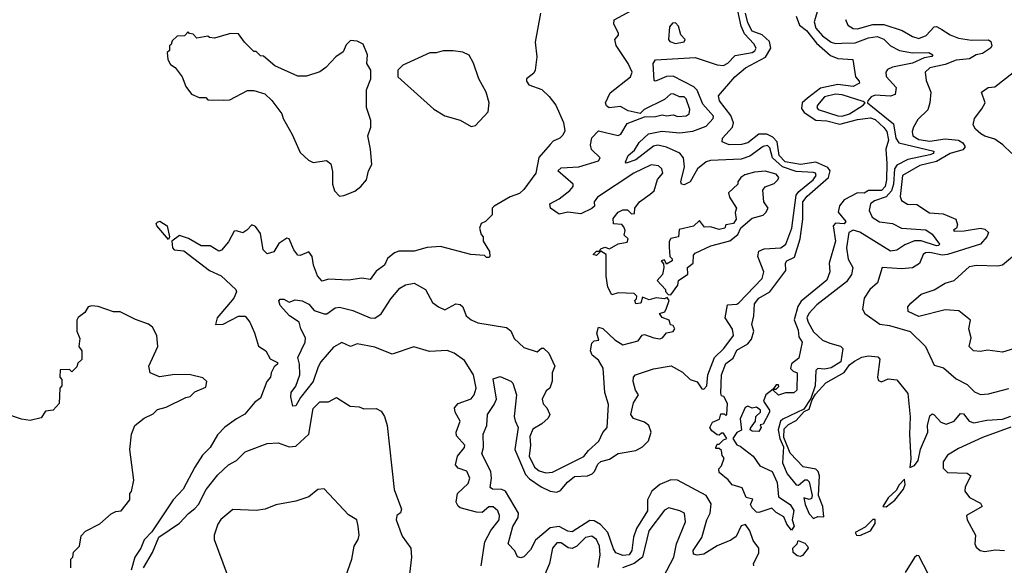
# Model space of a CAD drawing. Extents: x 2472589 to 2662339, y 701009 to 849030.
# Tile 113 of 256: x 2547988 to 2552474, y 770007 to 772495. Entities that reach past the tile are written whole.
import ezdxf

# ---------------------------------------------------------------- set-up
doc = ezdxf.new("R2010")
doc.units = 0

msp = doc.modelspace()

# ---------------------------------------------------------------- linework, layer by layer
at = {"layer": '0CON05XD'}
for points in [[(2550360, 772525), (2550337, 772393), (2550343.3, 772325), (2550336.7, 772265), (2550329.5, 772250.5), (2550297.5, 772225), (2550296.7, 772215), (2550307.7, 772197.7), (2550366.1, 772176.1), (2550400, 772145), (2550430.8, 772105), (2550465.5, 772025.5), (2550471.2, 771988.8), (2550462.1, 771967.9), (2550448.8, 771955), (2550418.7, 771941.3), (2550404.4, 771925.6), (2550353.5, 771866.5), (2550340, 771795), (2550285, 771720), (2550265, 771702.5), (2550223, 771687), (2550150, 771645), (2550140, 771635), (2550140, 771605), (2550110, 771575), (2550090, 771565), (2550082.5, 771545), (2550090, 771515), (2550100, 771505), (2550100, 771485), (2550127.5, 771437.5), (2550130, 771415), (2550125, 771410), (2550115, 771410), (2550105, 771420), (2550043.6, 771423.6), (2549905, 771460), (2549843.6, 771456.4), (2549785, 771440), (2549715, 771440), (2549695, 771432.5), (2549663.6, 771406.4), (2549650, 771375), (2549611.5, 771348.5), (2549585, 771310), (2549546.4, 771316.4), (2549485, 771306.7), (2549395, 771311.2), (2549365, 771303.3), (2549345, 771326.7), (2549326.7, 771375), (2549320, 771415), (2549305, 771436.2), (2549265, 771420), (2549255, 771421.2), (2549236.7, 771445), (2549216, 771495), (2549205, 771498.6), (2549168.6, 771475), (2549145, 771436.2), (2549115, 771427.5), (2549097.5, 771445), (2549085, 771520), (2549061.7, 771551.7), (2549045, 771560), (2549022.5, 771535), (2549005, 771522.5), (2548975, 771532.5), (2548965, 771530), (2548938.3, 771481.7), (2548906.4, 771443.6), (2548895, 771440), (2548855, 771464.2), (2548815, 771463.9), (2548756.5, 771496.5), (2548715, 771511.4), (2548680, 771485), (2548684.2, 771455), (2548692, 771445), (2548735, 771441.2), (2548851.7, 771351.7), (2548905, 771326.7), (2548972.5, 771265), (2548975.5, 771254.5), (2548963.8, 771225), (2548886.9, 771135), (2548880, 771105), (2548915, 771106.7), (2548985, 771143.3), (2549015, 771142.5), (2549036.1, 771116.1), (2549057.7, 771067.7), (2549075, 771006.7), (2549108.8, 770985), (2549128.3, 770948.3), (2549161.7, 770931.7), (2549162.5, 770925), (2549147.7, 770912.3), (2549133.8, 770885), (2549130, 770865), (2549113.8, 770845), (2549085, 770768.8), (2549058.3, 770751.7), (2549013.8, 770696.2), (2548975.7, 770675), (2548922.6, 770637.4), (2548888.6, 770601.4), (2548855.5, 770545), (2548820.8, 770509.2), (2548785.6, 770455), (2548731.9, 770355), (2548686.5, 770305), (2548590, 770160), (2548555, 770123.8), (2548539.2, 770085), (2548512.5, 770045), (2548495.7, 769985)], [(2550670.3, 770739.7), (2550654.4, 770795.6), (2550646.2, 770906.2), (2550625, 770942.5), (2550596.7, 770965), (2550588.8, 770985), (2550595, 771020), (2550605, 771030), (2550627, 771033), (2550617.5, 771065), (2550625, 771092.5), (2550645, 771087.5), (2550700, 771035), (2550735, 771012.5), (2550805, 771030), (2550823.6, 771056.4), (2550835, 771060), (2550876.4, 771043.6), (2550905, 771040), (2550915.9, 771044.1), (2550935, 771067.5), (2550965, 771073.3), (2550972.5, 771085), (2550965, 771100), (2550953, 771103), (2550947.5, 771125), (2550915, 771137.5), (2550902.5, 771155), (2550926.4, 771163.6), (2550935, 771180), (2550947.5, 771215), (2550938.3, 771228.3), (2550925, 771222.5), (2550887, 771227), (2550855, 771217.5), (2550825, 771230), (2550818.3, 771201.7), (2550795, 771200), (2550790, 771215), (2550798.3, 771221.7), (2550800, 771235), (2550787, 771247), (2550715, 771250), (2550685, 771240), (2550667.5, 771275), (2550660, 771325), (2550660, 771425), (2550635, 771440), (2550615, 771420), (2550600, 771425), (2550615, 771440), (2550630, 771440), (2550635, 771450), (2550653, 771457), (2550675, 771450), (2550715, 771472.5), (2550755, 771480), (2550760, 771495), (2550742.5, 771512.5), (2550746.4, 771533.6), (2550740.7, 771550.7), (2550731.7, 771561.7), (2550693.6, 771563.6), (2550692.3, 771587.7), (2550715, 771617.5), (2550735, 771627.5), (2550757.5, 771627.5), (2550775, 771610), (2550788.3, 771611.7), (2550790, 771635), (2550811.2, 771665), (2550860.6, 771699.4), (2550878, 771715), (2550894.3, 771765.7), (2550918, 771795), (2550913.3, 771815), (2550898.8, 771828.8), (2550865, 771832.9), (2550785.8, 771795), (2550620, 771685), (2550605.5, 771665), (2550606.1, 771643.9), (2550595, 771633.3), (2550545, 771610), (2550485, 771617.8), (2550445, 771608), (2550406.7, 771635), (2550403.8, 771655), (2550445, 771677.5), (2550495, 771716.2), (2550510, 771735), (2550510, 771745), (2550440, 771805), (2550455, 771818.8), (2550535, 771824.4), (2550625, 771851.2), (2550632, 771865), (2550593.3, 771903.3), (2550588.9, 771925), (2550594.6, 771955.4), (2550625, 771987.5), (2550715, 771966.7), (2550727.3, 771972.7), (2550755, 772021.2), (2550835, 772052), (2550885, 772053.5), (2550915, 772061.2), (2550935, 772056.2), (2550965, 772060.8), (2550985.9, 772054.1), (2551025, 772056), (2551038, 772065), (2551041.4, 772085), (2551023.6, 772133.6), (2551015, 772142.5), (2550993.6, 772143.6), (2550965, 772156.2), (2550952.5, 772155), (2550925, 772131.2), (2550832.5, 772085), (2550815, 772067.5), (2550759.5, 772079.5), (2550725, 772098.6), (2550673.6, 772093.6), (2550661.7, 772101.7), (2550656.7, 772115), (2550678.3, 772161.7), (2550770.8, 772235), (2550778.6, 772255), (2550760, 772295), (2550705, 772376.7), (2550700, 772405), (2550715.9, 772424.1), (2550716, 772434), (2550694, 772475), (2550696.4, 772493.6), (2550775, 772536.2)], [(2551315, 771872.5), (2551275, 771858.8), (2551135, 771852.6), (2551115, 771846.5), (2551076.2, 771815), (2551041.9, 771755), (2551015, 771742.5), (2551003.3, 771745), (2551000, 771755), (2551016.7, 771823.3), (2551012.8, 771865), (2550995.5, 771885.5), (2550935, 771913.3), (2550895, 771922), (2550875, 771918.8), (2550795, 771855.6), (2550750.7, 771840.7), (2550747.5, 771845), (2550760.8, 771875), (2550789.6, 771900.4), (2550809.5, 771935), (2550852, 771975), (2550914, 771986), (2550995, 771979.4), (2551055, 771986), (2551115, 772010), (2551147.1, 772045), (2551148.6, 772055), (2551100.3, 772110.3), (2551073.9, 772173.9), (2551059.3, 772189.3), (2550965, 772237.6), (2550934.7, 772235.3), (2550892.5, 772217.5), (2550883.8, 772213.8), (2550878.3, 772218.3), (2550874.4, 772295.6), (2550885, 772312), (2551065, 772323.1), (2551165, 772289.2), (2551195, 772286.5), (2551213.8, 772296.2), (2551248, 772332), (2551325, 772345.4), (2551337.6, 772352.4), (2551342.9, 772365), (2551333.1, 772385), (2551290.3, 772430.3), (2551274.5, 772465), (2551260.2, 772535)], [(2551516.1, 771126.1), (2551535, 771080), (2551538.3, 771048.3), (2551552.5, 771025), (2551537.7, 770952.3), (2551503.6, 770926.4), (2551500, 770905), (2551511.7, 770891.7), (2551530, 770885), (2551528, 770805), (2551515, 770792.9), (2551476.4, 770793.6), (2551445, 770783.3), (2551420, 770805), (2551420, 770810), (2551435, 770810), (2551447, 770823), (2551445, 770830), (2551435, 770830), (2551420, 770810), (2551387.5, 770785), (2551376.7, 770755), (2551403.3, 770715), (2551403.8, 770705), (2551375, 770650), (2551361.7, 770648.3), (2551366.7, 770635), (2551355, 770617.5), (2551325, 770618.8), (2551316.7, 770625), (2551317, 770633), (2551340, 770665), (2551342.5, 770685), (2551362.5, 770705), (2551362.5, 770715), (2551345, 770727.5), (2551325, 770723.3), (2551305, 770732.5), (2551293.6, 770726.4), (2551270, 770675), (2551277, 770623), (2551255, 770612.5), (2551237.5, 770585), (2551255, 770556.7), (2551270.7, 770550.7), (2551329.2, 770505), (2551360.7, 770460.7), (2551415.6, 770435), (2551439.2, 770385), (2551445, 770320), (2551498.8, 770285), (2551515, 770257.5), (2551506.7, 770215), (2551516.7, 770185), (2551505, 770167.5), (2551482.5, 770195), (2551468.8, 770228.8), (2551435, 770247.5), (2551415, 770267.5), (2551355, 770247.5), (2551345, 770250), (2551325, 770270), (2551317.5, 770285), (2551328.3, 770308.3), (2551297, 770317), (2551280, 770360), (2551233.9, 770373.9), (2551216.4, 770396.4), (2551175, 770430), (2551173, 770447), (2551185, 770460), (2551197.5, 770495), (2551188.3, 770508.3), (2551185, 770530), (2551175, 770540), (2551160, 770540), (2551160, 770545), (2551165, 770560), (2551175, 770560), (2551195, 770580), (2551210, 770585), (2551195, 770610), (2551185, 770610), (2551175, 770600), (2551165, 770602.5), (2551140.7, 770620.7), (2551132.5, 770635), (2551145, 770660), (2551176.4, 770673.6), (2551181.7, 770698.3), (2551197.5, 770697.5), (2551205, 770690), (2551210, 770695), (2551212.5, 770745), (2551196.7, 770776.7), (2551185, 770780), (2551182.3, 770792.3), (2551184.7, 770875), (2551205, 770928), (2551238.9, 770951.1), (2551255, 770988), (2551305, 771016.7), (2551322, 771038), (2551332, 771075), (2551323.8, 771105), (2551332.9, 771145), (2551335, 771200), (2551355, 771225.4), (2551405.6, 771254.4), (2551478.5, 771351.5), (2551476.7, 771385), (2551483.3, 771395), (2551517.9, 771412.1), (2551543.7, 771496.4), (2551555.5, 771585), (2551556.2, 771665), (2551575, 771690.9), (2551672.2, 771775), (2551680.6, 771805), (2551670.2, 771820.2), (2551615, 771845.5), (2551545, 771834.8), (2551475, 771847.1), (2551448.4, 771875), (2551438.5, 771938.5), (2551419.8, 771959.8), (2551392.4, 771972.4), (2551355, 771972.7), (2551305, 771933.6), (2551275.8, 771925.8), (2551220, 771925), (2551188.3, 771938.3), (2551190, 771955), (2551236, 772005), (2551240.5, 772025), (2551228.2, 772058.2), (2551176.2, 772125), (2551172.3, 772147.7), (2551245.8, 772235), (2551294.2, 772275), (2551386.4, 772323.6), (2551410, 772365), (2551404.2, 772395), (2551370, 772425), (2551325, 772442.9), (2551305, 772480), (2551294, 772525)], [(2551623.5, 772535), (2551608.2, 772485), (2551615, 772456.9), (2551645, 772420.9), (2551685, 772392.8), (2551705, 772386.2), (2551732.9, 772387.1), (2551795, 772390), (2551855, 772412.6), (2551895, 772417.7), (2551925, 772405.5), (2551955.7, 772375), (2551996, 772355), (2552055, 772343.3), (2552130, 772345), (2552148.8, 772335), (2552143.6, 772326.4), (2552109.4, 772320.6), (2552055, 772296), (2551965, 772278.1), (2551942.3, 772267.7), (2551934.3, 772255), (2551936.4, 772236.4), (2551981.1, 772185), (2551976.2, 772153.8), (2551955, 772145.5), (2551885, 772150), (2551867, 772143), (2551852.5, 772125), (2551850, 772115), (2551969.6, 772019.6), (2551980.4, 771955), (2551993.4, 771933.4), (2552153.3, 771895), (2552150.8, 771885), (2552135, 771877.9), (2552035, 771857.4), (2551985, 771831.6), (2551974.3, 771815), (2551969.2, 771745), (2551960.3, 771715), (2551935, 771687.2), (2551881.8, 771668.2), (2551865, 771656), (2551857.6, 771625), (2551871.5, 771595), (2551905, 771572.9), (2551965, 771565.3), (2552005, 771543.7), (2552116.5, 771536.5), (2552145, 771516.4), (2552178.7, 771471.3), (2552176, 771465), (2552165, 771464.2), (2552095, 771486.8), (2552065, 771486.7), (2552021.2, 771468.8), (2551985, 771443.6), (2551955, 771439.6), (2551815, 771526.5), (2551785, 771534.7), (2551765.5, 771525), (2551755.3, 771455), (2551763, 771403), (2551783.2, 771365), (2551777.6, 771332.4), (2551755, 771300), (2551620, 771195), (2551583.3, 771155), (2551574.7, 771135.3), (2551579.6, 771115), (2551605, 771071.4), (2551645, 771034), (2551679.3, 771020.7), (2551726.9, 771006.9), (2551737.5, 770995), (2551729.2, 770935), (2551685, 770908.1), (2551655, 770900.8), (2551625, 770904.2), (2551615, 770895.8), (2551611.5, 770825), (2551591.7, 770768.3), (2551560.8, 770719.2), (2551465, 770674), (2551454.4, 770665), (2551442.9, 770625), (2551450.8, 770585), (2551467.7, 770547.7), (2551464, 770475), (2551484.4, 770425), (2551525, 770373.8), (2551536.7, 770373.3), (2551565, 770396.7), (2551575, 770396.7), (2551585, 770387.5), (2551598, 770325), (2551595, 770312.5), (2551585, 770306.7), (2551560, 770315), (2551566, 770285), (2551585, 770242), (2551605, 770220), (2551625, 770230), (2551651.7, 770228.3), (2551647.6, 770275), (2551627.6, 770325), (2551632.4, 770415), (2551626.5, 770435), (2551615, 770445.3), (2551556.9, 770456.9), (2551498.5, 770518.5), (2551469.7, 770589.7), (2551470.8, 770629.2), (2551491.3, 770648.7), (2551525, 770667.1), (2551561.7, 770708.3), (2551585, 770718.9), (2551598.3, 770761.7), (2551613.1, 770786.9), (2551661.2, 770838.8), (2551745, 770886.9), (2551769.2, 770920.8), (2551791.3, 770938.6), (2551824.2, 770955.8), (2551855, 770961.7), (2551897.4, 770957.4), (2551906.8, 770946.8), (2551896.4, 770865), (2551900.2, 770850.2), (2551915, 770844.2), (2551945, 770857.1), (2551985, 770852.5), (2552035, 770791.2), (2552044.8, 770684.8), (2552041.6, 770605), (2552048, 770492), (2552043.8, 770453.8), (2552065, 770462.2), (2552080.8, 770485), (2552092.6, 770537.4), (2552125.3, 770615), (2552124.7, 770645.3), (2552135, 770688.8), (2552145, 770698), (2552155, 770693.8), (2552185, 770659.2), (2552208.7, 770651.3), (2552245, 770664.3), (2552275, 770699.2), (2552287.5, 770697.5), (2552314.2, 770664.2), (2552335, 770657.5), (2552395, 770669.1), (2552465, 770673.1), (2552503.3, 770686.7)], [(2550975, 772385.8), (2551015, 772393.8), (2551020, 772405), (2551000, 772425), (2550990, 772465), (2550975, 772480), (2550961.7, 772478.3), (2550948.3, 772461.7), (2550943.3, 772405), (2550950, 772395), (2550975, 772385.8)], [(2551525, 772511.2), (2551540.4, 772470.4), (2551572.1, 772445), (2551617.7, 772387.7), (2551682.1, 772332.1), (2551715, 772317.5), (2551783, 772313), (2551796.2, 772235), (2551812, 772215), (2551814, 772205), (2551785, 772190.9), (2551715, 772199.1), (2551636.8, 772183.2), (2551577, 772137), (2551553.1, 772115), (2551549.7, 772089.7), (2551562.2, 772072.2), (2551615, 772036.4), (2551665, 772033.8), (2551725, 772018.7), (2551805, 772040.4), (2551865, 772047.4), (2551885, 772040.3), (2551925, 772003.6), (2551938.6, 771985), (2551945.8, 771945), (2551934.4, 771905), (2551939.4, 771839.4), (2551936.5, 771765), (2551930.9, 771735), (2551915, 771716.7), (2551855, 771715.8), (2551835, 771703.8), (2551805, 771705.6), (2551745, 771673.6), (2551723.6, 771646.4), (2551717.3, 771617.3), (2551752, 771575), (2551745, 771563.5), (2551705, 771566.7), (2551694.3, 771555.7), (2551705.4, 771485), (2551675.8, 771385), (2551678.6, 771345), (2551665, 771306.7), (2551548.1, 771211.9), (2551533.1, 771186.9), (2551516.1, 771126.1)], [(2551750, 772495), (2551760.5, 772470.5), (2551785, 772454.3), (2551805, 772453.3), (2551875, 772473.2), (2551925, 772473.4), (2552009.2, 772445), (2552055, 772418.1), (2552085, 772409.5), (2552117.3, 772422.7), (2552155, 772461.5), (2552165, 772463.1), (2552189.7, 772449.7), (2552228, 772425), (2552265, 772411.3), (2552325, 772401.5), (2552402.5, 772402.5), (2552413.3, 772395), (2552416.7, 772375), (2552411.2, 772365), (2552375, 772340), (2552345, 772333.9), (2552315, 772316.7), (2552255, 772310.2), (2552205, 772290), (2552135, 772275.3), (2552112.9, 772255), (2552117.3, 772217.3), (2552138.8, 772165), (2552134.3, 772115), (2552125.6, 772084.4), (2552080, 772040), (2552060.9, 772005), (2552053.8, 771985), (2552057.8, 771965), (2552085, 771948.8), (2552135, 771941.6), (2552205, 771951.6), (2552265, 771945.2), (2552285, 771932.9), (2552296.2, 771915), (2552285, 771902), (2552227.3, 771885), (2552165, 771849), (2552089.6, 771830.4), (2552009.6, 771785), (2551998.8, 771688.8), (2552005, 771670), (2552033, 771653), (2552075, 771652.5), (2552133.8, 771613.8), (2552195, 771610), (2552253.8, 771585), (2552260.8, 771559.2), (2552256.2, 771543.8), (2552242.5, 771535), (2552245, 771530), (2552291.4, 771531.4), (2552365, 771544.4), (2552385, 771540), (2552402.5, 771525), (2552394.4, 771505), (2552365, 771472), (2552215, 771423.7), (2552191.3, 771421.3), (2552135, 771433.9), (2552115, 771431.5), (2552104.4, 771425), (2552087.4, 771382.6), (2552055, 771363.1), (2552005, 771359.4), (2551917.5, 771365), (2551896.2, 771295), (2551861.2, 771265), (2551836, 771225), (2551828, 771175), (2551838.8, 771155), (2551907, 771107), (2551951.2, 771101.2), (2552045, 771072.5), (2552114.2, 771005), (2552155, 770920), (2552197.1, 770907.1), (2552255, 770856.7), (2552305, 770831.2), (2552337.7, 770797.7), (2552365, 770785.5), (2552401.4, 770788.6), (2552493.9, 770813.9)], [(2549445, 771690), (2549465, 771692.5), (2549515, 771713.3), (2549542.5, 771735), (2549567.5, 771765), (2549577.5, 771805), (2549592.5, 771835), (2549586.7, 771905), (2549573.3, 771965), (2549587.5, 772005), (2549587.5, 772035), (2549567.5, 772095), (2549567.5, 772175), (2549587.5, 772225), (2549587.5, 772265), (2549570, 772295), (2549572.5, 772335), (2549553, 772383), (2549525, 772397.5), (2549495, 772400), (2549475, 772380), (2549461.7, 772348.3), (2549427.5, 772325), (2549383, 772277), (2549355, 772257.5), (2549295, 772237.5), (2549255, 772237.5), (2549150, 772285), (2549098.3, 772328.3), (2549085, 772330), (2549065, 772350), (2549055, 772350), (2549011.7, 772391.7), (2548985, 772430), (2548948.3, 772431.7), (2548875, 772410), (2548853, 772413), (2548845, 772420), (2548795, 772410), (2548778.3, 772428.3), (2548761.7, 772431.7), (2548755, 772440), (2548738.3, 772421.7), (2548705, 772420), (2548681.7, 772398.3), (2548678.3, 772381.7), (2548670, 772375), (2548670, 772355), (2548660, 772345), (2548663, 772313), (2548675, 772290), (2548696.4, 772276.4), (2548727.5, 772235), (2548745, 772190), (2548770, 772155), (2548805, 772140), (2548835, 772140), (2548845, 772130), (2548915, 772127.5), (2548945, 772130), (2549025, 772172.5), (2549055, 772172.5), (2549105, 772156.7), (2549136.4, 772126.4), (2549182.5, 772065), (2549187.5, 772045), (2549228.3, 771971.7), (2549265, 771890), (2549303.6, 771853.6), (2549325, 771843.3), (2549385, 771852.5), (2549405, 771837.5), (2549413, 771803), (2549413.3, 771745), (2549422.5, 771715), (2549445, 771690)], [(2550045, 772007.5), (2550065, 772012.5), (2550122.5, 772075), (2550126.7, 772115), (2550113.3, 772165), (2550080, 772225), (2550056, 772296), (2550035, 772332.5), (2550006.4, 772346.4), (2549963, 772353), (2549917, 772353), (2549885, 772343.3), (2549857, 772343), (2549733, 772287), (2549710, 772265), (2549710, 772235), (2549875, 772086.7), (2549925, 772056.2), (2549995, 772036.7), (2550045, 772007.5)], [(2552507.5, 771885), (2552467.5, 771925), (2552430.7, 771950.7), (2552385, 771963.3), (2552367.5, 771975), (2552342.5, 771995), (2552332.5, 772015), (2552337.5, 772045), (2552372.3, 772087.7), (2552386.2, 772115), (2552370, 772165), (2552400, 772185), (2552430.7, 772189.3), (2552549.3, 772280.7)], [(2551735, 772054.8), (2551768.2, 772065), (2551831.2, 772105), (2551840, 772115), (2551831.2, 772121.2), (2551735, 772152.5), (2551704.8, 772155.2), (2551655, 772142.7), (2551622.9, 772105), (2551620, 772095), (2551626, 772085), (2551715, 772055.8), (2551735, 772054.8)], [(2551332, 770005), (2551330.8, 770015), (2551355, 770063.3), (2551355.4, 770085), (2551330, 770120), (2551314.6, 770165), (2551295, 770193.6), (2551275, 770187.8), (2551251.5, 770138.5), (2551227.9, 770122.1), (2551165, 770095.4), (2551105, 770058.6), (2551075, 770053.1), (2551058.3, 770058.3), (2551056.9, 770075), (2551095.3, 770134.7), (2551118.9, 770215), (2551134.4, 770245), (2551137.6, 770287.6), (2551115, 770326), (2550985, 770395.6), (2550955, 770396.7), (2550905, 770375.7), (2550867.8, 770345), (2550847.9, 770305), (2550848.4, 770255), (2550797.5, 770175), (2550784.7, 770135), (2550776.8, 770075), (2550765, 770054.6), (2550735, 770052.5), (2550704.6, 770064.6), (2550692.9, 770082.9), (2550667.1, 770157.1), (2550634, 770194), (2550605, 770210.4), (2550585, 770211.8), (2550505, 770159.3), (2550485, 770162.8), (2550445, 770183.5), (2550405, 770177.5), (2550337.7, 770122.3), (2550315, 770078), (2550285, 770046), (2550271.2, 770041.2), (2550256.1, 770046.1), (2550243.6, 770073.6), (2550213.3, 770105), (2550235, 770184), (2550259.4, 770225), (2550260, 770245), (2550200.6, 770345), (2550185, 770352.3), (2550142.5, 770355), (2550131.8, 770361.8), (2550137.3, 770405), (2550133.8, 770435), (2550093.8, 770515), (2550101.1, 770545), (2550098.7, 770605), (2550116.7, 770645), (2550119.1, 770695), (2550150.2, 770739.8), (2550160, 770765), (2550145, 770857.5), (2550177.5, 770867.5), (2550225, 770847.5), (2550235, 770837.5), (2550250.8, 770785), (2550240.3, 770685), (2550245, 770665.8), (2550258.4, 770635), (2550243.3, 770535), (2550291.9, 770421.9), (2550311.2, 770401.2), (2550364.3, 770364.3), (2550405, 770344.7), (2550435, 770340), (2550452.4, 770347.6), (2550483.1, 770386.9), (2550515, 770412.3), (2550574.2, 770415.8), (2550596.2, 770423.8), (2550607.3, 770435), (2550621.6, 770468.4), (2550635, 770480), (2550675, 770490.4), (2550715, 770517.5), (2550795, 770531.4), (2550825, 770548.1), (2550852.9, 770575), (2550865.2, 770615), (2550854.5, 770644.5), (2550835, 770660), (2550785, 770676.5), (2550771.8, 770695), (2550785, 770747.5), (2550807.5, 770785), (2550794, 770805), (2550782.5, 770845), (2550784.2, 770865), (2550793.8, 770875), (2550875, 770903.6), (2550956.4, 770916.4), (2551008.1, 770888.1), (2551043.3, 770855), (2551075, 770843.3), (2551095, 770812.5), (2551105, 770810), (2551118, 770825), (2551123.8, 770875), (2551153.8, 770955), (2551196, 770995), (2551239.5, 771055), (2551235, 771083.8), (2551202.5, 771135), (2551213.3, 771195), (2551255, 771198), (2551265, 771203.8), (2551370, 771315), (2551377.5, 771345), (2551351.1, 771415), (2551355, 771439.2), (2551379.8, 771450.2), (2551455, 771454.1), (2551478.2, 771471.8), (2551505.2, 771544.8), (2551525.8, 771694.2), (2551537.9, 771712.1), (2551602.5, 771765), (2551616.8, 771785), (2551614.2, 771795), (2551605, 771798.2), (2551525, 771802.7), (2551463.4, 771823.4), (2551417.8, 771865), (2551405, 771910), (2551395, 771921.8), (2551375, 771916.2), (2551315, 771872.5)], [(2550955, 771240), (2550986.7, 771285), (2550990, 771305), (2551032.5, 771335), (2551030, 771365), (2551055.9, 771384.1), (2551058.3, 771421.7), (2551065, 771430), (2551136.1, 771463.9), (2551223.6, 771486.4), (2551260, 771515), (2551273.8, 771546.2), (2551325, 771590), (2551375, 771603.3), (2551387.5, 771615), (2551397.5, 771635), (2551377.5, 771665), (2551373, 771717), (2551385, 771732.5), (2551425, 771747.5), (2551442.5, 771765), (2551446.2, 771775), (2551435, 771790), (2551385, 771803.8), (2551335, 771800), (2551292.4, 771787.6), (2551273.3, 771775), (2551260, 771755), (2551260, 771745), (2551217.5, 771705), (2551222.5, 771685), (2551253.3, 771635), (2551247.5, 771615), (2551252.5, 771585), (2551240, 771565), (2551205, 771560), (2551200, 771545), (2551175, 771537.5), (2551135, 771550), (2551108.3, 771548.3), (2551085, 771580), (2551057, 771553), (2550991.7, 771538.3), (2550990, 771505), (2550955, 771497.5), (2550947, 771483), (2550947, 771457), (2550950, 771415), (2550960, 771405), (2550960, 771395), (2550935, 771380), (2550925, 771400), (2550910, 771395), (2550921.7, 771381.7), (2550922.5, 771365), (2550916.2, 771333.8), (2550892.5, 771305), (2550930, 771265), (2550930, 771255), (2550941.7, 771241.7), (2550955, 771240)], [(2548665, 771492.5), (2548611.9, 771555), (2548609.2, 771565), (2548615, 771572), (2548625.5, 771575.5), (2548660, 771555), (2548670, 771505), (2548665, 771492.5)], [(2552535, 771000), (2552465, 770978.8), (2552397.5, 770987.5), (2552365, 770982), (2552333.3, 770985), (2552313.3, 771005), (2552322.5, 771045), (2552312.5, 771085), (2552320, 771125), (2552267, 771167), (2552205, 771172.5), (2552085, 771141.9), (2552036, 771165), (2552034, 771185), (2552048, 771202), (2552095, 771243.8), (2552155, 771262.5), (2552205, 771293.8), (2552245, 771306), (2552315, 771370), (2552345, 771376.2), (2552445, 771372.5), (2552465, 771377.1), (2552545.6, 771444.4)], [(2550090, 770005), (2550107.3, 770115), (2550133.9, 770166.1), (2550172.5, 770215), (2550173.3, 770235), (2550165.6, 770255), (2550145, 770274.3), (2550125, 770274.2), (2550095, 770248), (2550069.4, 770249.4), (2549995, 770270), (2549985, 770276.2), (2549975.8, 770295), (2549982, 770335), (2550030.5, 770379.5), (2550038.8, 770405), (2550025, 770435.7), (2549985, 770450.8), (2549972.9, 770465), (2549981.9, 770505), (2550014, 770545), (2550015.7, 770555), (2549977.6, 770597.6), (2549976.7, 770615), (2549994.4, 770665), (2549971.1, 770705), (2549968.6, 770725), (2549985.5, 770744.5), (2550045, 770765.7), (2550058.9, 770785), (2550067.3, 770815), (2550055.3, 770875), (2550015, 770941.5), (2549967.8, 770975), (2549935, 770986.1), (2549855, 770981.7), (2549783.4, 771003.4), (2549685, 770969.4), (2549605, 771001.9), (2549525, 771017.2), (2549495, 771004.6), (2549455, 771023.3), (2549417.9, 771002.1), (2549359.7, 770935), (2549347.9, 770912.1), (2549324.1, 770845.9), (2549267.1, 770772.9), (2549245, 770734), (2549232.2, 770732.2), (2549222.5, 770775), (2549224.2, 770795), (2549245, 770823.8), (2549263.5, 770875), (2549262.5, 770925), (2549255.4, 770955), (2549288.9, 771025), (2549289.6, 771045), (2549268.1, 771085), (2549261.2, 771115), (2549217.5, 771145), (2549175, 771191.2), (2549167.7, 771212.3), (2549175, 771220), (2549190.6, 771220.6), (2549215, 771206.7), (2549243, 771217), (2549275, 771213.5), (2549305, 771198.5), (2549328.7, 771168.7), (2549375, 771153.6), (2549386.7, 771153.3), (2549425, 771180.6), (2549445, 771183.6), (2549505, 771168.8), (2549584.8, 771134.8), (2549605, 771133.4), (2549635, 771153.5), (2549678, 771222), (2549719.1, 771270.9), (2549745, 771286.2), (2549785, 771292.9), (2549836.9, 771265), (2549868.6, 771205), (2549895.3, 771185.3), (2549925, 771171.8), (2549975, 771199.5), (2549995, 771196.4), (2550007.1, 771185), (2550022.2, 771145), (2550045, 771125.9), (2550075, 771112.7), (2550205, 771090.8), (2550225.6, 771075.6), (2550240.9, 771040.9), (2550285, 771000), (2550345, 770980), (2550365, 770997.5), (2550375, 770997.5), (2550398.8, 770975), (2550426.2, 770915), (2550413.3, 770885), (2550413, 770847), (2550402.5, 770815), (2550387, 770803), (2550367.5, 770765), (2550373, 770743), (2550390, 770725), (2550402.5, 770695), (2550395, 770677.5), (2550367.1, 770652.9), (2550325, 770627.5), (2550311.9, 770595), (2550315.6, 770555), (2550308.8, 770505), (2550333.1, 770455), (2550355, 770437.7), (2550385, 770429.2), (2550415, 770432.1), (2550557.3, 770502.7), (2550578.8, 770531.2), (2550626.9, 770573.1), (2550645, 770613.3), (2550663.9, 770636.1), (2550670.3, 770739.7)], [(2548220, 769995), (2548220, 770035), (2548230, 770045), (2548233, 770067), (2548260, 770095), (2548268.3, 770141.7), (2548287, 770163), (2548353, 770197), (2548405, 770242.5), (2548425, 770252.5), (2548450, 770255), (2548490, 770305), (2548490, 770335), (2548497, 770343), (2548507.5, 770395), (2548490, 770535), (2548497.5, 770605), (2548512.5, 770645), (2548555, 770677.5), (2548595, 770697.5), (2548615, 770717.5), (2548655, 770727.5), (2548745, 770772.5), (2548765, 770777.5), (2548785, 770797.5), (2548835, 770820), (2548840, 770845), (2548821.7, 770861.7), (2548766.1, 770876.1), (2548695, 770876.7), (2548625, 770866.7), (2548582.5, 770885), (2548576.2, 770915), (2548616.7, 771005), (2548612.5, 771055), (2548593, 771093), (2548575, 771106.7), (2548515, 771127.5), (2548445, 771162.5), (2548415, 771163.3), (2548345, 771186.7), (2548315, 771190), (2548300, 771185), (2548285, 771160), (2548253.6, 771136.4), (2548247.5, 771125), (2548247.5, 771075), (2548261.7, 771041.7), (2548257.5, 771005), (2548270, 770985), (2548270, 770945), (2548251.7, 770928.3), (2548248.3, 770911.7), (2548225, 770890), (2548215, 770900), (2548171.7, 770898.3), (2548170, 770865), (2548180, 770855), (2548180, 770825), (2548170, 770815), (2548167.5, 770745), (2548140, 770715), (2548105, 770710), (2548085, 770680), (2548035, 770667.5), (2547995, 770673.3), (2547919.3, 770699.3)], [(2548551.9, 769995), (2548592.5, 770065), (2548621.2, 770135), (2548715, 770199.5), (2548756, 770244), (2548785, 770265.6), (2548802.7, 770285), (2548837.4, 770352.6), (2548890.3, 770419.7), (2548938.9, 770465), (2548975.4, 770484.6), (2549015, 770524), (2549035, 770532.9), (2549115, 770563.1), (2549165.6, 770565.6), (2549215, 770547.5), (2549245, 770550), (2549304.3, 770605), (2549325, 770722.5), (2549355, 770752.5), (2549395, 770753.3), (2549431.7, 770771.7), (2549493, 770733), (2549535, 770730), (2549555, 770720), (2549611.7, 770721.7), (2549635, 770710), (2549650, 770685), (2549662.5, 770645), (2549693.6, 770353.6), (2549727, 770263), (2549723, 770247), (2549706.4, 770233.6), (2549703.3, 770215), (2549730.5, 770140.5), (2549770, 770085), (2549772.5, 770045), (2549757.5, 769915)], [(2552503.6, 770636.4), (2552375, 770589.2), (2552265, 770539.2), (2552215, 770509.1), (2552195, 770478.6), (2552195, 770450), (2552215, 770430), (2552305, 770427.3), (2552321.4, 770415), (2552295.6, 770365), (2552294.3, 770345), (2552316.1, 770316.1), (2552365, 770290), (2552373.3, 770275), (2552301.2, 770235), (2552304.3, 770215), (2552342.2, 770145), (2552340, 770105), (2552345, 770090.6), (2552364.3, 770075), (2552385, 770070.6), (2552432.3, 770077.7), (2552475.2, 770074.8)], [(2551935, 770274.4), (2551975, 770303.8), (2552014, 770355), (2552022, 770375), (2552019.3, 770399.3), (2551995, 770374), (2551981.2, 770348.8), (2551944.7, 770315), (2551921.2, 770275), (2551935, 770274.4)], [(2549465, 769932.5), (2549501.1, 770035), (2549510.8, 770095), (2549530, 770125), (2549534.2, 770145), (2549530, 770185), (2549523.3, 770215), (2549485, 770236.7), (2549375, 770356.2), (2549346.4, 770353.6), (2549305, 770320), (2549245, 770300), (2549155, 770282.5), (2549106.4, 770263.6), (2549065, 770257.5), (2548958.3, 770261.7), (2548904.1, 770215.9), (2548890, 770195), (2548873.3, 770145), (2548873.3, 770125), (2548933.3, 769965)], [(2550920.5, 769955), (2550968.6, 770045), (2550980.7, 770105), (2551020.6, 770205), (2551016.7, 770245), (2550995.6, 770255.6), (2550945, 770268.8), (2550925, 770259.2), (2550853.6, 770165), (2550824.7, 770045), (2550786.9, 770015), (2550734.8, 769995.2)], [(2551815, 770143.3), (2551865, 770163.8), (2551885, 770197.5), (2551885, 770216.7), (2551875, 770215.6), (2551839.3, 770180.7), (2551795, 770156.7), (2551800, 770145), (2551815, 770143.3)], [(2550623.5, 769996.5), (2550632.9, 770055), (2550630, 770095), (2550616, 770125), (2550595, 770140.8), (2550565.3, 770134.7), (2550526.4, 770095), (2550505, 770083.2), (2550486.5, 770086.5), (2550455, 770109.6), (2550435, 770109.5), (2550414.6, 770085), (2550401.1, 770015), (2550375.3, 769954.7)], [(2551545, 770047.5), (2551530.7, 770050.7), (2551512.5, 770065), (2551510, 770085), (2551530, 770105), (2551535, 770120), (2551565, 770107.5), (2551577.5, 770095), (2551580, 770085), (2551555, 770052.5), (2551545, 770047.5)], [(2552128.7, 769965), (2552085, 770050.4), (2552075, 770051.8), (2552065, 770042.1), (2552022.4, 769975)]]:
    msp.add_lwpolyline(points, dxfattribs=at)

doc.saveas('drawing.dxf')
